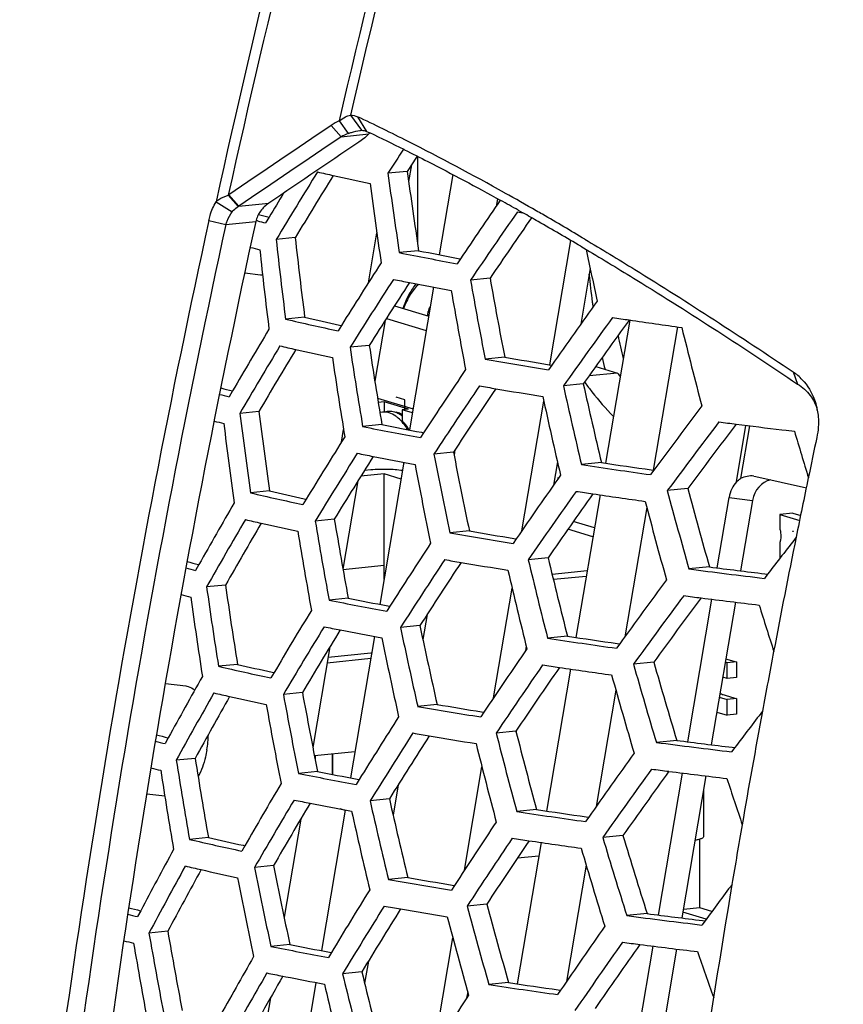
# Model space of a CAD drawing. Header units: millimetres. Extents: x 0 to 420, y 0 to 297.
# Tile 57 of 256: x 148 to 154, y 74 to 81. Entities that reach past the tile are written whole.
import ezdxf

# ---------------------------------------------------------------- set-up
doc = ezdxf.new("R2010")
doc.units = ezdxf.units.MM
doc.header["$LTSCALE"] = 23.1
doc.layers.get('0').update_dxf_attribs({"linetype": 'CONTINUOUS'})
doc.layers.add('02___PRT_ALL_AXES', color=7, linetype='CONTINUOUS')
doc.layers.add('COLOR18', color=7, linetype='CONTINUOUS')

msp = doc.modelspace()

# ---------------------------------------------------------------- linework, layer by layer
at = {"color": 7, "linetype": 'Continuous'}
for p, q in [((150.1023, 80.3659), (150.1698, 80.2702)), ((150.1872, 80.4087), (150.2689, 80.2943)), ((150.2403, 80.3965), (150.3078, 80.2866)), ((150.0414, 80.3318), (150.1166, 80.2462)), ((150.3078, 80.2866), (150.3323, 80.275)), ((150.1166, 80.2462), (150.3243, 80.267)), ((150.3243, 80.267), (150.2943, 80.2367)), ((150.5905, 80.1494), (150.5933, 80.1479)), ((150.5905, 80.1493), (150.5933, 80.1479)), ((150.6914, 80.0979), (150.6914, 79.4428)), ((150.6139, 79.9858), (150.4686, 79.9712)), ((150.645, 80.0336), (150.6242, 79.9104)), ((150.9555, 79.9616), (150.8535, 79.3587)), ((149.2679, 79.8054), (149.3438, 79.7214)), ((149.2718, 79.808), (149.3471, 79.7232)), ((151.2916, 79.7801), (151.2817, 79.7213)), ((151.313, 79.769), (151.3167, 79.767)), ((151.3138, 79.7678), (151.3175, 79.7658)), ((151.3458, 79.824), (151.3478, 79.8228)), ((151.3464, 79.8229), (151.3485, 79.8217)), ((149.1764, 79.7571), (149.2984, 79.6816)), ((149.3471, 79.7232), (149.5722, 79.7458)), ((151.4479, 79.6938), (151.4833, 79.6739)), ((149.1216, 79.6152), (149.2501, 79.586)), ((149.4884, 79.613), (149.4767, 79.6159)), ((149.5754, 79.6416), (149.5492, 79.5979)), ((151.4415, 79.6809), (151.4834, 79.6736)), ((149.2501, 79.586), (149.4749, 79.6085)), ((149.7716, 79.487), (149.628, 79.4726)), ((150.3217, 79.1476), (150.385, 79.5221)), ((151.6866, 78.5309), (151.8447, 79.4654)), ((150.6995, 79.389), (150.554, 79.3745)), ((151.9184, 79.4221), (151.959, 79.398)), ((151.0138, 79.3281), (150.9887, 79.2907)), ((150.9963, 79.3314), (151.0139, 79.3281)), ((151.989, 79.2564), (151.9178, 78.8356)), ((151.2361, 79.1823), (151.0891, 79.1676)), ((150.8121, 79.1142), (150.6305, 78.0405)), ((150.5171, 78.9734), (150.7752, 78.8958)), ((149.8424, 78.8887), (149.6988, 78.8743)), ((150.4574, 78.8801), (150.7573, 78.7899)), ((150.7711, 78.9317), (150.781, 78.9301)), ((150.1185, 78.8267), (150.0933, 78.7866)), ((150.1037, 78.83), (150.1185, 78.8267)), ((150.4472, 78.8642), (150.37, 78.408)), ((152.2862, 78.8676), (152.1039, 77.7901)), ((152.6445, 78.8173), (152.462, 77.7388)), ((150.3283, 78.6769), (150.1837, 78.6624)), ((151.3467, 78.5881), (151.1993, 78.5733)), ((151.6999, 78.5287), (151.6753, 78.4937)), ((151.6814, 78.5317), (151.7, 78.5287)), ((152.0312, 78.5181), (152.1954, 78.4687)), ((152.1954, 78.4687), (151.9805, 78.4471)), ((153.5144, 78.4774), (153.5487, 78.3857)), ((151.9376, 78.3868), (151.788, 78.3718)), ((151.9475, 78.3996), (151.9507, 78.3953)), ((151.948, 78.4014), (151.9512, 78.3972)), ((149.3, 78.3338), (149.2747, 78.2901)), ((150.3906, 78.2798), (150.6574, 78.1995)), ((150.5955, 78.2673), (150.5305, 78.2869)), ((150.5957, 78.2674), (150.5307, 78.2869)), ((150.4396, 78.2523), (150.3958, 78.2479)), ((150.4396, 78.2523), (150.4396, 78.1751)), ((150.6229, 78.1971), (150.4396, 78.2523)), ((150.5955, 78.1971), (150.5955, 78.2673)), ((150.5957, 78.1971), (150.5957, 78.2674)), ((151.4754, 77.2827), (151.6404, 78.2579)), ((149.4982, 78.1793), (149.3552, 78.165)), ((150.4268, 78.1751), (150.4081, 78.1732)), ((150.4757, 78.18), (150.4701, 78.1794)), ((150.6229, 78.1971), (150.5753, 78.1923)), ((150.5753, 78.1923), (150.5753, 78.1088)), ((150.6523, 78.1692), (150.5753, 78.1923)), ((150.4234, 78.0811), (150.2786, 78.0666)), ((153.0889, 77.6505), (153.1607, 78.0751)), ((153.1877, 78.0718), (153.1206, 77.6749)), ((150.1189, 77.9493), (150.135, 78.0443)), ((150.7371, 78.0201), (150.7127, 77.9828)), ((150.7203, 78.0233), (150.7372, 78.0201)), ((153.4291, 78.0421), (153.4639, 78.038)), ((153.4639, 78.0379), (153.525, 78.0307)), ((150.9611, 77.8745), (150.8148, 77.8598)), ((150.972, 77.891), (150.9654, 77.8521)), ((150.5894, 77.7973), (150.4086, 76.7287)), ((151.7427, 77.8011), (151.7129, 77.6247)), ((152.0741, 77.7951), (151.9238, 77.7801)), ((150.4407, 77.7096), (150.2648, 77.6919)), ((150.3407, 77.7396), (150.2915, 77.7347)), ((150.4407, 76.9187), (150.4407, 77.7096)), ((150.568, 77.6713), (150.4407, 77.7096)), ((152.4679, 77.738), (152.4435, 77.7048)), ((152.4485, 77.7407), (152.4679, 77.7379)), ((153.2192, 77.6933), (153.2352, 77.6906)), ((153.2352, 77.6906), (153.6155, 77.6063)), ((150.243, 77.657), (150.1307, 76.9936)), ((149.5785, 77.582), (149.4355, 77.5677)), ((152.0636, 77.5521), (151.8822, 76.4797)), ((152.7223, 77.5996), (152.5692, 77.5842)), ((149.8541, 77.5201), (149.8297, 77.4799)), ((149.8395, 77.5232), (149.8542, 77.52)), ((152.9439, 77.0032), (153.0335, 77.5325)), ((153.0335, 77.5325), (153.2103, 77.5109)), ((153.2103, 77.5109), (153.1206, 76.981)), ((152.4146, 77.4584), (152.25, 76.4856)), ((153.5131, 77.4147), (153.4159, 77.405)), ((153.4159, 77.405), (153.4159, 77.2934)), ((153.4159, 77.405), (153.565, 77.3601)), ((153.5131, 77.4147), (153.5726, 77.3968)), ((150.0656, 77.3703), (149.9217, 77.3559)), ((152.0216, 77.3036), (151.862, 77.3516)), ((151.0811, 77.2812), (150.9343, 77.2665)), ((152.0104, 77.2375), (151.8218, 77.2942)), ((151.4336, 77.2218), (151.4096, 77.1868)), ((151.4157, 77.2247), (151.4336, 77.2218)), ((153.4159, 77.1949), (153.4159, 77.0796)), ((149.0475, 77.0283), (149.0229, 76.9846)), ((149.0442, 77.0291), (149.0475, 77.0283)), ((150.4407, 77.0202), (150.13, 76.989)), ((151.6728, 77.08), (151.5239, 77.065)), ((151.9669, 76.9803), (151.7031, 76.9539)), ((152.886, 77.0107), (152.7319, 76.9952)), ((153.323, 76.9563), (153.2987, 76.9247)), ((153.3027, 76.9587), (153.323, 76.9562)), ((153.3028, 76.9587), (153.3231, 76.9562)), ((149.2475, 76.8739), (149.1052, 76.8596)), ((151.96, 76.9395), (151.7126, 76.9147)), ((151.2628, 76.0257), (151.4024, 76.851)), ((150.1702, 76.7755), (150.026, 76.761)), ((152.7226, 75.6952), (152.904, 76.7673)), ((153.0808, 76.7453), (152.8993, 75.673)), ((150.4834, 76.7145), (150.4596, 76.6772)), ((150.4672, 76.7175), (150.4834, 76.7145)), ((150.7624, 76.6519), (150.7309, 76.4654)), ((150.709, 76.5689), (150.5633, 76.5543)), ((150.3676, 76.4868), (150.1877, 75.4234)), ((151.8186, 76.4893), (151.669, 76.4743)), ((152.2115, 76.432), (152.1878, 76.3989)), ((152.1927, 76.4347), (152.2115, 76.432)), ((152.1928, 76.4347), (152.2115, 76.432)), ((150.0318, 76.4086), (149.9039, 75.6529)), ((150.3407, 76.3609), (150.0182, 76.3286)), ((151.5082, 76.415), (151.5021, 76.3786)), ((150.3395, 76.3207), (150.0113, 76.2878)), ((152.4674, 76.2938), (152.315, 76.2785)), ((153.0189, 76.2896), (153.0044, 76.2939)), ((153.0712, 76.2988), (153.0084, 76.3177)), ((153.0882, 76.2965), (153.0189, 76.2896)), ((153.0189, 76.1714), (153.0189, 76.2896)), ((153.0712, 76.2988), (153.0782, 76.2995)), ((153.0782, 76.2995), (153.0882, 76.2965)), ((153.0882, 76.2965), (153.0882, 76.1784)), ((149.3373, 76.2776), (149.1949, 76.2633)), ((149.6125, 76.2156), (149.5887, 76.1755)), ((149.5982, 76.2188), (149.6125, 76.2156)), ((151.842, 76.2423), (151.6614, 75.1744)), ((153.0189, 76.1714), (152.9854, 76.1815)), ((153.0882, 76.1784), (153.0189, 76.1714)), ((149.8257, 76.066), (149.6823, 76.0516)), ((152.1822, 76.0848), (152.0339, 75.208)), ((152.96, 76.0315), (153.0189, 76.0138)), ((152.9782, 76.0539), (152.9635, 76.0524)), ((152.9782, 76.0539), (152.9882, 76.0509)), ((152.9812, 76.0502), (152.9882, 76.0509)), ((153.0712, 76.0231), (152.9812, 76.0502)), ((153.0882, 76.0208), (153.0189, 76.0138)), ((153.0189, 75.8957), (153.0189, 76.0138)), ((153.0712, 76.0231), (153.0782, 76.0238)), ((153.0782, 76.0238), (153.0882, 76.0208)), ((153.0882, 76.0208), (153.0882, 75.9026)), ((150.8383, 75.9766), (150.6921, 75.9619)), ((151.1901, 75.9172), (151.1667, 75.8822)), ((151.1729, 75.92), (151.1901, 75.9172)), ((152.941, 75.9191), (153.0189, 75.8957)), ((153.0882, 75.9026), (153.0189, 75.8957)), ((151.4309, 75.7755), (151.2826, 75.7606)), ((148.8175, 75.7251), (148.7936, 75.6814)), ((148.8144, 75.7259), (148.8175, 75.7251)), ((152.6404, 75.7058), (152.4869, 75.6904)), ((150.2209, 75.6194), (149.9164, 75.5889)), ((153.0764, 75.6513), (153.0526, 75.6198)), ((153.0567, 75.6537), (153.0764, 75.6513)), ((153.0567, 75.6537), (153.0764, 75.6513)), ((149.0193, 75.5708), (148.8776, 75.5566)), ((149.9233, 75.5539), (149.9233, 75.5896)), ((150.053, 75.4496), (150.053, 75.6026)), ((150.0543, 75.4493), (150.0543, 75.6027)), ((149.9396, 75.4721), (149.796, 75.4577)), ((151.0433, 74.7285), (151.1751, 75.5076)), ((150.2522, 75.4111), (150.2291, 75.3738)), ((150.2367, 75.4141), (150.2522, 75.4111)), ((152.5022, 74.3923), (152.6829, 75.4602)), ((152.8596, 75.4382), (152.6789, 74.37)), ((150.5458, 75.3715), (150.5073, 75.1438)), ((152.8407, 75.3265), (152.8407, 74.9798)), ((150.4795, 75.2657), (150.3344, 75.2511)), ((150.1469, 75.1817), (149.968, 74.1244)), ((150.1463, 75.1785), (150.1089, 75.1898)), ((151.5859, 75.1857), (151.4369, 75.1707)), ((149.8128, 75.1144), (149.6878, 74.3754)), ((151.978, 75.1284), (151.9549, 75.0953)), ((151.9599, 75.131), (151.978, 75.1284)), ((151.9599, 75.131), (151.9781, 75.1284)), ((149.1184, 74.9754), (148.9766, 74.9612)), ((152.2355, 74.9903), (152.0836, 74.975)), ((152.8139, 74.4457), (152.8139, 74.9626)), ((149.3932, 74.9135), (149.3701, 74.8733)), ((149.3796, 74.9165), (149.3932, 74.9135)), ((151.6214, 74.9379), (151.4415, 73.8745)), ((151.6041, 74.8358), (151.4417, 74.8195)), ((149.6082, 74.764), (149.4654, 74.7496)), ((151.9592, 74.7665), (151.8112, 73.8915)), ((150.6181, 74.6743), (150.4725, 74.6597)), ((150.9692, 74.6149), (150.9465, 74.5798)), ((150.9526, 74.6176), (150.9692, 74.6149)), ((151.2116, 74.4732), (151.0639, 74.4584)), ((152.8139, 74.4457), (152.6896, 74.4332)), ((152.9042, 74.4185), (152.8139, 74.4457)), ((148.6096, 74.4241), (148.5866, 74.3804)), ((148.6069, 74.4248), (148.6097, 74.4241)), ((152.4176, 74.4032), (152.2647, 74.3879)), ((152.8622, 74.3617), (152.6864, 74.4145)), ((152.8527, 74.3487), (152.8295, 74.3171)), ((152.8335, 74.351), (152.8526, 74.3487)), ((152.8336, 74.351), (152.8527, 74.3487)), ((148.8134, 74.2699), (148.6721, 74.2557)), ((150.8163, 73.3869), (150.9572, 74.2198)), ((149.7313, 74.171), (149.5882, 74.1566)), ((152.2826, 73.0944), (152.4626, 74.1581)), ((152.6393, 74.1361), (152.4593, 73.072)), ((150.0434, 74.11), (150.0209, 74.0727)), ((150.0286, 74.1128), (150.0434, 74.11)), ((150.3214, 74.0452), (150.2933, 73.8789)), ((149.679, 73.9325), (149.7003, 73.9284)), ((150.2724, 73.9647), (150.1278, 73.9502)), ((149.9274, 73.8846), (149.7493, 72.8318)), ((151.3758, 73.8844), (151.2273, 73.8695)), ((149.5852, 73.7688), (149.4811, 73.1536)), ((151.0684, 73.8154), (151.0603, 73.7671)), ((151.7672, 73.8271), (151.7446, 73.794)), ((151.7496, 73.8296), (151.7671, 73.8271)), ((151.7496, 73.8296), (151.7672, 73.8271))]:
    msp.add_line(p, q, dxfattribs=at)
at = {"color": 40, "linetype": 'Continuous'}
for p, q in [((151.7452, 77.6817), (151.745, 77.6817)), ((151.7462, 77.678), (151.7464, 77.678)), ((151.7474, 77.6793), (151.7476, 77.6793)), ((153.5124, 77.2763), (153.5125, 77.2764)), ((153.5135, 77.2794), (153.5137, 77.2794)), ((153.5148, 77.2776), (153.5147, 77.2776))]:
    msp.add_line(p, q, dxfattribs=at)
at = {"color": 7, "linetype": 'Continuous'}
for centre, radius, start, end in [((229.8392, 62.0056), 81.8234, 164.01039, 167.032981), ((229.8722, 61.9957), 81.7847, 164.010409, 166.988891), ((227.7886, 62.6206), 82.298, 164.59964, 167.557448), ((227.8376, 62.6057), 82.3296, 164.636334, 167.554806), ((229.6239, 62.0686), 82.2902, 164.593784, 167.552809), ((229.584, 62.0804), 82.3277, 164.636318, 167.601438), ((150.2733, 79.9894), 0.4135, 114.42215, 124.11022), ((143.4492, 66.0343), 15.8869, 63.16951, 64.69284), ((315.8275, -164.1278), 295.3735, 124.144092, 124.324677), ((315.5678, -164.0321), 295.0355, 124.110021, 124.290698), ((150.316, 79.8749), 0.4214, 110.29755, 118.23908), ((150.456, 80.1366), 0.1854, 131.79948, 135.2846), ((143.6474, 66.2106), 15.5723, 63.52155, 64.57822), ((141.8853, 62.9444), 19.35, 60.73059, 63.16676), ((190.2927, 54.1459), 47.4648, 146.7775, 147.03717), ((190.1675, 54.2787), 47.1735, 146.81393, 146.97891), ((188.6963, 55.9252), 45.6159, 148.17194, 148.92169), ((154.9627, 101.6742), 22.2665, 256.96227, 257.27481), ((187.7221, 85.0041), 37.4459, 187.70173, 188.62414), ((188.5879, 56.0509), 45.3426, 148.18476, 148.87772), ((155.2809, 103.0866), 23.7143, 257.27646, 257.96021), ((187.8442, 85.0154), 37.7144, 187.68612, 188.60196), ((187.8104, 84.8075), 37.7968, 187.46947, 188.38317), ((149.4966, 79.4787), 0.3988, 124.32438, 124.99532), ((188.3361, 56.3817), 45.2042, 148.76505, 149.03256), ((191.2721, 52.1946), 48.5485, 145.3925, 146.0207), ((140.6655, 60.5182), 21.9992, 60.65111, 61.04236), ((140.0913, 59.6834), 23.0718, 60.12302, 60.79768), ((149.5324, 79.3819), 0.3884, 118.48902, 119.05563), ((139.4578, 58.5753), 24.3482, 60.00578, 60.1294), ((228.8397, 62.2322), 81.5914, 167.698915, 173.361883), ((154.1449, 98.205), 19.1663, 255.93911, 256.12626), ((153.9995, 97.104), 18.0142, 255.51973, 255.78318), ((191.3917, 51.8773), 48.6729, 145.16372, 145.89664), ((191.2697, 52.0011), 48.389, 145.17238, 145.82505), ((140.1062, 59.5253), 23.1388, 60.21978, 60.54834), ((138.8228, 57.4782), 25.6157, 59.17258, 60.00235), ((228.8554, 62.2276), 81.4759, 167.698915, 173.361883), ((228.9729, 62.2182), 81.3778, 167.66081, 173.33153), ((139.3389, 58.1869), 24.6815, 59.3579, 60.21703), ((187.54, 83.6553), 38.142, 186.2958, 187.20071), ((187.4252, 83.6397), 37.8819, 186.29358, 187.2047), ((154.0936, 97.9704), 19.1322, 255.90433, 256.12453), ((187.4758, 83.4443), 38.1855, 186.08492, 186.98875), ((156.336, 107.5933), 28.762, 258.69866, 259.30092), ((187.826, 86.7886), 36.6201, 191.64517, 192.26634), ((156.441, 108.7505), 29.9601, 258.66806, 259.51457), ((189.6399, 54.0349), 46.6538, 147.21553, 147.89988), ((189.7642, 53.7202), 46.7838, 147.04003, 147.78237), ((156.0857, 106.9551), 28.3359, 258.65214, 258.90031), ((187.929, 85.6885), 37.4125, 190.03778, 190.9634), ((187.7938, 85.6779), 37.1302, 190.07515, 191.00786), ((157.2233, 79.7207), 5.2676, 185.54043, 187.83508), ((189.6589, 53.8374), 46.5177, 147.03455, 147.72528), ((156.3974, 108.5485), 29.9595, 258.90186, 259.51351), ((187.9281, 85.4852), 37.5324, 189.8117, 190.73406), ((191.9818, 50.1682), 49.2641, 144.1673, 144.85248), ((157.1867, 79.7159), 5.2307, 187.8376, 188.24792), ((155.0479, 101.9811), 23.7178, 256.96588, 257.94222), ((154.9337, 100.9094), 22.6015, 256.98185, 257.6607), ((149.8898, 79.0527), 0.8896, 350.02553, 352.18374), ((192.0479, 49.8851), 49.3188, 143.98156, 144.71786), ((158.4856, 120.9128), 42.4998, 261.4369, 261.60881), ((187.8037, 55.9272), 44.5487, 149.1101, 149.80344), ((191.9336, 49.9962), 49.048, 143.9391, 144.63148), ((158.7649, 122.8133), 44.4208, 261.61007, 262.12393), ((187.4981, 87.3795), 35.8588, 193.82368, 194.79696), ((156.4778, 79.6224), 4.3672, 191.50978, 193.82171), ((187.9521, 55.6028), 44.7076, 148.93376, 149.69113), ((154.6982, 100.4184), 22.322, 256.94723, 257.25922), ((187.8311, 84.3544), 38.0753, 188.59755, 189.50542), ((187.7072, 84.3402), 37.8055, 188.6154, 189.52977), ((187.8446, 55.7252), 44.4368, 148.94859, 149.64853), ((155.0163, 101.828), 23.767, 257.26085, 257.94202), ((187.7972, 84.1466), 38.1534, 188.38126, 189.28709), ((157.4388, 113.7497), 35.6855, 260.17057, 260.71552), ((156.8511, 79.6504), 4.8887, 192.5744, 193.65826), ((157.5318, 114.9662), 36.9398, 260.12914, 260.87767), ((190.5414, 51.9227), 47.5968, 146.06334, 146.74933), ((154.5728, 80.1416), 2.907, 215.13377, 215.76854), ((153.2833, 78.1356), 0.4126, 43.20096, 55.94354), ((153.7336, 95.8193), 18.0388, 255.48274, 255.77215), ((190.6391, 51.6233), 47.6899, 145.88273, 146.62294), ((157.1836, 112.9581), 35.1071, 260.11549, 260.31902), ((187.8007, 86.323), 36.88, 192.45051, 193.39367), ((187.6481, 86.3115), 36.5793, 192.51206, 193.46311), ((153.8761, 96.9042), 19.1744, 255.89005, 256.11468), ((190.5323, 51.7346), 47.4255, 145.85946, 146.5521), ((157.4822, 114.7139), 36.8882, 260.32042, 260.87613), ((187.8362, 86.1268), 37.0413, 192.21051, 193.14906), ((192.4328, 48.3016), 49.6356, 142.93013, 143.62633), ((153.216, 78.1018), 0.4889, 10.39097, 12.87034), ((187.5249, 82.9932), 38.4739, 187.20935, 188.10681), ((187.4084, 82.9748), 38.2123, 187.20946, 188.11308), ((150.439, 78.0529), 0.1228, 88.67623, 95.56879), ((150.439, 78.0507), 0.1249, 86.17986, 88.68151), ((150.4828, 78.0557), 0.1244, 101.50722, 106.58057), ((150.4822, 78.0583), 0.1217, 95.73019, 101.49563), ((150.4822, 78.0588), 0.1212, 94.19787, 95.72329), ((150.4686, 77.9915), 0.1948, 56.74671, 61.1828), ((153.8396, 96.7157), 19.1874, 255.89185, 256.11295), ((187.4602, 82.7818), 38.5127, 186.99874, 187.8952), ((156.1825, 107.4752), 29.9954, 258.64849, 259.49299), ((156.0773, 106.322), 28.8013, 258.67896, 259.28069), ((150.2372, 77.8128), 0.444, 33.23908, 36.11506), ((150.2018, 77.7894), 0.4865, 31.54378, 33.25474), ((192.4632, 48.041), 49.642, 142.7325, 143.47845), ((192.336, 48.1535), 49.359, 142.67091, 143.3754), ((159.4408, 128.0951), 50.4126, 262.61076, 262.75987), ((159.6545, 129.7815), 52.1125, 262.76046, 263.13905), ((188.8972, 53.7365), 45.7167, 147.96055, 148.6518), ((186.9341, 87.8989), 34.836, 196.4559, 197.05828), ((231.6306, 61.4482), 79.6726, 168.020612, 168.244577), ((189.0222, 53.425), 45.8425, 147.78201, 148.53193), ((188.9177, 53.5393), 45.5786, 147.77821, 148.47594), ((155.831, 105.6849), 28.3759, 258.63292, 258.88084), ((156.1425, 107.274), 29.9953, 258.88238, 259.4922), ((187.9303, 85.0295), 37.8016, 190.93325, 191.85064), ((187.7934, 85.0157), 37.5183, 190.97265, 191.89704), ((187.9296, 84.8268), 37.9175, 190.70777, 191.622), ((158.5608, 121.7893), 44.5069, 261.42389, 262.09989), ((158.4812, 120.5338), 43.2163, 261.47396, 261.97558), ((191.2349, 49.9297), 48.2598, 144.86922, 145.56119), ((231.6039, 61.4537), 79.6453, 168.244569, 168.572103), ((154.8012, 100.7203), 23.7663, 256.95186, 257.92541), ((154.6864, 99.6501), 22.6515, 256.96776, 257.64459), ((191.3023, 49.6483), 48.3114, 144.68032, 145.424), ((191.1887, 49.7568), 48.0423, 144.63889, 145.33817), ((158.2284, 119.5946), 42.4921, 261.41199, 261.58386), ((158.5074, 121.4873), 44.4052, 261.58511, 262.09801), ((187.4312, 86.8965), 36.0843, 194.95558, 195.92585), ((187.256, 86.8819), 35.7594, 195.04493, 196.02429), ((187.0756, 55.5824), 43.6584, 149.87867, 150.57915), ((187.5074, 86.7108), 36.2921, 194.69612, 195.66009), ((187.2243, 55.2618), 43.8125, 149.69926, 150.4646), ((187.1177, 55.381), 43.5442, 149.71613, 150.42334), ((154.4552, 99.1608), 22.3732, 256.93353, 257.24513), ((154.7731, 100.568), 23.8159, 257.24674, 257.92542), ((187.8327, 83.6976), 38.4378, 189.4965, 190.39674), ((187.7071, 83.6805), 38.1668, 189.51652, 190.42318), ((187.7986, 83.4898), 38.5116, 189.28067, 190.17894), ((157.2829, 113.6693), 36.9523, 260.10721, 260.85441), ((157.1896, 112.4573), 35.7025, 260.14849, 260.69314), ((189.8029, 51.6473), 46.6304, 146.78848, 147.48143), ((192.5265, 46.6758), 49.536, 141.91077, 142.31779), ((231.5418, 61.4662), 79.582, 168.572055, 169.20331), ((153.4933, 94.5489), 18.0759, 255.47164, 255.75104), ((189.9017, 51.3505), 46.7199, 146.60479, 147.35262), ((189.7957, 51.459), 46.4573, 146.58288, 147.2826), ((156.9385, 111.6683), 35.1264, 260.09394, 260.29738), ((157.2368, 113.4184), 36.9017, 260.29877, 260.85318), ((187.8141, 85.6628), 37.2947, 193.32864, 194.26322), ((187.6599, 85.6479), 36.993, 193.39195, 194.3343), ((153.6402, 95.6479), 19.226, 255.87869, 256.10398), ((187.8501, 85.4679), 37.4525, 193.08953, 194.01962), ((159.5015, 129.0894), 52.5322, 262.59594, 263.21887), ((159.4362, 127.8152), 51.2251, 262.65348, 263.12316), ((187.4063, 82.3138), 38.5446, 188.11337, 189.00978), ((191.6946, 48.0756), 48.6107, 143.61117, 144.31436), ((153.6068, 95.4582), 19.2374, 255.87998, 256.10242), ((187.5245, 82.335), 38.8076, 188.11099, 189.00132), ((187.4593, 82.123), 38.8418, 187.90074, 188.79013), ((155.9455, 106.1997), 30.0279, 258.63066, 259.47333), ((155.84, 105.0501), 28.8375, 258.66102, 259.26226), ((191.7266, 47.816), 48.6147, 143.41025, 144.16377), ((191.6002, 47.9257), 48.3335, 143.34932, 144.06093), ((159.1931, 126.7451), 50.3719, 262.58543, 262.73456), ((159.4465, 128.7408), 52.3837, 262.73567, 263.21678), ((186.9502, 87.2217), 35.2885, 197.30674, 197.90326), ((188.1704, 53.4195), 44.7926, 148.70926, 149.40769), ((188.2961, 53.1112), 44.9142, 148.52765, 149.28552), ((188.1925, 53.2226), 44.6524, 148.52557, 149.23062), ((155.5977, 104.4143), 28.4129, 258.61544, 258.86322), ((155.9089, 105.9996), 30.0285, 258.86474, 259.47281), ((187.9461, 84.3753), 38.1921, 191.81656, 192.72606), ((187.8077, 84.3584), 37.9077, 191.85791, 192.77432), ((187.9455, 84.1732), 38.3041, 191.59176, 192.4982), ((158.3214, 120.4659), 44.4918, 261.40083, 262.07594), ((158.2415, 119.2152), 43.206, 261.45074, 261.95221), ((150.4175, 75.5949), 0.7698, 95.31081, 95.72306), ((190.5029, 49.6722), 47.2683, 145.57411, 146.27317), ((231.4614, 61.4816), 79.5, 169.203354, 169.531703), ((187.2777, 86.2132), 36.196, 195.90532, 196.87548), ((154.5758, 99.458), 23.8107, 256.93913, 257.91014), ((154.4604, 98.3892), 22.6974, 256.95498, 257.63012), ((190.5716, 49.3927), 47.3169, 145.38203, 146.13345), ((190.4589, 49.4984), 47.0496, 145.34163, 146.04814), ((157.9927, 118.2804), 42.4858, 261.38931, 261.56118), ((158.2715, 120.166), 44.3918, 261.56242, 262.0744), ((187.4544, 86.2316), 36.5218, 195.81456, 196.77577), ((186.3641, 55.2195), 42.7812, 150.65152, 151.35943), ((187.5315, 86.0478), 36.7265, 195.55637, 196.51142), ((186.5132, 54.9027), 42.9304, 150.46905, 151.24268), ((154.2334, 97.9016), 22.4204, 256.9211, 257.2325), ((187.7216, 83.0253), 38.5296, 190.40593, 191.30519), ((186.4077, 55.0187), 42.6647, 150.488, 151.20278), ((154.5511, 99.3066), 23.8609, 257.23409, 257.91036), ((187.8486, 83.0453), 38.8018, 190.38382, 191.27674), ((187.8144, 82.8375), 38.8713, 190.16854, 191.05956), ((157.0554, 112.3742), 36.9641, 260.0873, 260.83327), ((156.9619, 111.1662), 35.7184, 260.12844, 260.6728), ((191.7992, 46.4546), 48.4964, 142.57646, 142.98404), ((231.377, 61.4971), 79.4143, 169.531658, 170.158252), ((189.08, 51.3533), 45.6768, 147.51725, 148.21747), ((189.1798, 51.0591), 45.7626, 147.33046, 148.08627), ((156.7147, 110.3799), 35.1445, 260.07437, 260.27782), ((187.8418, 85.0081), 37.7106, 194.19497, 195.12132), ((187.6862, 84.9898), 37.4079, 194.25996, 195.19398), ((153.4253, 94.3892), 19.2727, 255.86816, 256.09432), ((153.2775, 93.2896), 18.122, 255.46116, 255.74239), ((189.0746, 51.1648), 45.5021, 147.30994, 148.01707), ((157.0128, 112.1248), 36.9147, 260.2792, 260.83235), ((159.2717, 127.7352), 52.4852, 262.57255, 263.19491), ((159.206, 126.4659), 51.183, 262.62994, 263.09958), ((187.8783, 84.8143), 37.8648, 193.95682, 194.8788), ((187.5384, 81.6809), 39.1429, 189.00153, 189.88501), ((187.4186, 81.6568), 38.8786, 189.0061, 189.8956), ((190.9713, 47.8307), 47.5987, 144.29504, 145.00553), ((153.3948, 94.198), 19.2822, 255.86869, 256.09291), ((187.4726, 81.4683), 39.1726, 188.79173, 189.67434), ((155.6239, 103.7776), 28.8706, 258.64479, 259.24557), ((191.0051, 47.5721), 47.6004, 144.09078, 144.85224), ((190.8796, 47.6789), 47.3211, 144.03052, 144.7496), ((158.967, 125.4021), 50.3357, 262.56242, 262.71162), ((159.2202, 127.3893), 52.339, 262.71272, 263.19317), ((155.7296, 104.9239), 30.0577, 258.61453, 259.45553), ((186.9815, 86.5507), 35.7423, 198.1459, 198.73427), ((187.4598, 53.0844), 43.8814, 149.46224, 150.16816), ((187.5862, 52.7794), 43.9987, 149.27757, 150.04373), ((155.3855, 103.1431), 28.447, 258.59963, 258.84739), ((187.976, 83.7261), 38.5839, 192.68855, 193.59049), ((187.8362, 83.7062), 38.2984, 192.73178, 193.64054), ((187.4836, 52.8877), 43.7392, 149.27724, 149.98991), ((155.6966, 104.725), 30.0592, 258.84891, 259.45526), ((187.9756, 83.5245), 38.6919, 192.46451, 193.36347), ((158.1034, 119.1469), 44.4786, 261.37994, 262.05424), ((158.0232, 117.9005), 43.1972, 261.42972, 261.93104), ((189.7861, 49.3963), 46.2897, 146.28253, 146.98901), ((231.2938, 61.5117), 79.3297, 170.158303, 170.486854), ((154.3712, 98.1941), 23.851, 256.92766, 257.89639), ((154.2557, 97.1278), 22.7402, 256.94347, 257.61794), ((189.8563, 49.1186), 46.3352, 146.08726, 146.84678), ((189.7445, 49.2215), 46.0699, 146.04791, 146.76198), ((157.7784, 116.97), 42.4807, 261.36878, 261.54073), ((158.0569, 118.849), 44.3803, 261.54196, 262.05303), ((187.4922, 85.5726), 36.9604, 196.66216, 197.61468), ((187.3141, 85.5506), 36.6337, 196.75426, 197.71561), ((185.6698, 54.8389), 41.917, 151.42926, 152.14489), ((187.5701, 85.3906), 37.1619, 196.4053, 197.3518), ((185.819, 54.526), 42.0613, 151.24373, 152.02601), ((185.7148, 54.6387), 41.7982, 151.26483, 151.98747), ((154.0325, 96.6407), 22.4633, 256.90992, 257.22128), ((154.3501, 98.0438), 23.9019, 257.22286, 257.8968), ((187.8786, 82.3977), 39.1672, 191.26031, 192.14621), ((187.7501, 82.3747), 38.8938, 191.28444, 192.17661), ((187.8442, 82.1897), 39.2325, 191.04564, 191.92972), ((156.849, 111.0808), 36.9751, 260.06933, 260.8142), ((156.7553, 109.8764), 35.7331, 260.11036, 260.65444), ((188.3728, 51.0412), 44.736, 148.25024, 148.95805), ((231.0706, 61.5483), 79.1036, 170.486316, 172.747259), ((191.0882, 46.2138), 47.4713, 143.24153, 143.65325), ((153.0825, 92.0276), 18.1628, 255.45113, 255.73465), ((188.4736, 50.7496), 44.8182, 148.06035, 148.8245), ((188.3695, 50.8524), 44.5597, 148.04125, 148.7561), ((156.512, 109.0927), 35.1613, 260.05675, 260.26028), ((156.8099, 110.833), 36.927, 260.26165, 260.81357), ((187.8837, 84.3589), 38.1276, 195.05034, 195.9688), ((187.7267, 84.3373), 37.824, 195.11694, 196.04297), ((153.2311, 93.128), 19.3144, 255.85836, 256.08564), ((187.9206, 84.1662), 38.2783, 194.81322, 195.72742), ((159.0632, 126.3885), 52.4432, 262.55143, 263.17327), ((158.9972, 125.1237), 51.1455, 262.6087, 263.07829), ((190.2633, 47.5672), 46.5997, 144.98229, 145.70042), ((187.5663, 81.0311), 39.4798, 189.88173, 190.75865), ((187.445, 81.0041), 39.2142, 189.88842, 190.77129), ((153.2034, 92.935), 19.3217, 255.85793, 256.08439), ((187.4999, 80.8178), 39.5049, 189.67245, 190.54856), ((155.5347, 103.6479), 30.0848, 258.60004, 259.43954), ((155.4288, 102.5044), 28.9006, 258.63021, 259.23058), ((190.2988, 47.3096), 46.5991, 144.77466, 145.54443), ((190.1745, 47.4135), 46.3217, 144.71509, 145.44197), ((158.7622, 124.0658), 50.3037, 262.54168, 262.69099), ((159.0151, 126.0454), 52.2994, 262.69208, 263.17187), ((186.7657, 52.7316), 42.9831, 150.2201, 150.93381), ((187.0278, 85.8863), 36.1974, 198.97425, 199.55241), ((186.8927, 52.4297), 43.0961, 150.03237, 150.80716), ((186.9178, 52.4626), 42.9847, 150.03448, 150.45644), ((155.1942, 101.8714), 28.478, 258.58545, 258.83332), ((155.5252, 103.5559), 30.1948, 258.87722, 259.43863), ((188.0197, 83.0822), 38.9768, 193.55002, 194.44471), ((187.8787, 83.0592), 38.6904, 193.59505, 194.49648), ((188.0195, 82.8811), 39.081, 193.3268, 194.2186), ((157.9065, 117.8321), 44.4671, 261.36116, 262.03474), ((157.8261, 116.5895), 43.1896, 261.41082, 261.91201), ((189.085, 49.1022), 45.3237, 146.99507, 147.7093)]:
    msp.add_arc(centre, radius, start, end, dxfattribs=at)
for centre, major_axis, ratio, start_param, end_param in [((143.1468, -22.9797), (116.1197, 125.0854), 0.431812, 7.362758, 7.368405), ((153.202, 77.494), (-0.0167, 0.2), 0.907616, -0.186433, 0.371117), ((153.179, 77.4968), (0.0152, 0.1995), 0.744423, 0.749927, 1.448142), ((153.3895, 77.4711), (-0.0167, 0.2), 0.907616, 6.43136, 7.578855)]:
    msp.add_ellipse(centre, major_axis=major_axis, ratio=ratio, start_param=start_param, end_param=end_param, dxfattribs=at)
for points, knots in [([(158.2316, 80.7319), (157.6437, 81.1656), (156.486, 81.9824), (154.7643, 83.0829), (153.1431, 84.0061), (152.0837, 84.5264), (151.5773, 84.7482)], [0, 0, 0, 0, 0.281497, 0.545721, 0.78698, 1, 1, 1, 1]), ([(150.1023, 80.3659), (150.1176, 80.377), (150.1441, 80.3946), (150.1743, 80.4071), (150.1872, 80.4087)], [0, 0, 0, 0, 0.590937, 1, 1, 1, 1]), ([(150.1698, 80.2702), (150.1783, 80.2733), (150.2068, 80.2832), (150.2363, 80.2915), (150.2574, 80.2937)], [0, 0, 0, 0, 0.298052, 1, 1, 1, 1]), ([(150.5933, 80.1479), (150.6519, 80.1188), (150.8938, 79.9965), (151.133, 79.8686), (151.313, 79.769)], [0, 0, 0, 0, 0.241278, 1, 1, 1, 1]), ([(149.1764, 79.7571), (149.1825, 79.7629), (149.2096, 79.7849), (149.2427, 79.7983), (149.2679, 79.8054)], [0, 0, 0, 0, 0.244439, 1, 1, 1, 1]), ([(149.1216, 79.6152), (149.1244, 79.628), (149.1371, 79.6772), (149.1571, 79.7247), (149.1764, 79.7571)], [0, 0, 0, 0, 0.258178, 1, 1, 1, 1]), ([(149.2984, 79.6816), (149.3015, 79.6859), (149.3143, 79.7016), (149.3307, 79.7141), (149.3438, 79.7214)], [0, 0, 0, 0, 0.262004, 1, 1, 1, 1]), ([(149.5722, 79.7458), (149.5489, 79.7299), (149.5064, 79.6901), (149.4811, 79.6367), (149.4749, 79.6085)], [0, 0, 0, 0, 0.493648, 1, 1, 1, 1]), ([(149.2501, 79.586), (149.2529, 79.5946), (149.2652, 79.6283), (149.2826, 79.6601), (149.2984, 79.6816)], [0, 0, 0, 0, 0.254504, 1, 1, 1, 1]), ([(151.9497, 79.4749), (152.0752, 79.4), (152.6039, 79.0788), (153.1227, 78.7415), (153.5144, 78.4774)], [0, 0, 0, 0, 0.236279, 1, 1, 1, 1]), ([(151.959, 79.398), (152.0864, 79.3223), (152.6237, 78.9967), (153.1507, 78.6542), (153.5487, 78.3857)], [0, 0, 0, 0, 0.235865, 1, 1, 1, 1]), ([(150.6796, 79.1397), (150.6691, 79.1271), (150.6276, 79.0703), (150.5983, 79.0054), (150.5809, 78.9545)], [0, 0, 0, 0, 0.234325, 1, 1, 1, 1]), ([(150.6993, 79.1359), (150.6746, 79.1137), (150.6296, 79.0558), (150.5993, 78.9897), (150.5859, 78.953)], [0, 0, 0, 0, 0.458908, 1, 1, 1, 1]), ([(150.787, 78.9658), (150.7825, 78.9625), (150.7753, 78.9512), (150.7721, 78.9388), (150.7711, 78.9317)], [0, 0, 0, 0, 0.436355, 1, 1, 1, 1]), ([(151.9507, 78.3953), (151.9676, 78.3722), (152.0343, 78.2841), (152.1064, 78.2002), (152.1633, 78.1414)], [0, 0, 0, 0, 0.259182, 1, 1, 1, 1]), ([(153.5487, 78.3857), (153.585, 78.3637), (153.6488, 78.3064), (153.6861, 78.2294), (153.697, 78.19)], [0, 0, 0, 0, 0.510035, 1, 1, 1, 1]), ([(153.5841, 78.418), (153.6243, 78.3753), (153.6662, 78.3054), (153.6882, 78.23), (153.6926, 78.2107)], [0, 0, 0, 0, 0.747569, 1, 1, 1, 1]), ([(150.5452, 78.1305), (150.5398, 78.1352), (150.5191, 78.1516), (150.4952, 78.1644), (150.4767, 78.17)], [0, 0, 0, 0, 0.270387, 1, 1, 1, 1]), ([(150.5959, 78.0745), (150.592, 78.0799), (150.5767, 78.0999), (150.5593, 78.1184), (150.5452, 78.1305)], [0, 0, 0, 0, 0.265223, 1, 1, 1, 1]), ([(153.6969, 78.19), (153.6999, 78.1734), (153.7088, 78.1054), (153.7039, 78.0356), (153.6931, 77.985)], [0, 0, 0, 0, 0.245582, 1, 1, 1, 1]), ([(150.5753, 78.1088), (150.5797, 78.104), (150.5979, 78.0832), (150.6137, 78.0605), (150.6246, 78.0424)], [0, 0, 0, 0, 0.235461, 1, 1, 1, 1]), ([(150.579, 77.7347), (150.5413, 77.7409), (150.4616, 77.7459), (150.3819, 77.7438), (150.3407, 77.7396)], [0, 0, 0, 0, 0.4806, 1, 1, 1, 1]), ([(153.4159, 77.2934), (153.4183, 77.2852), (153.4251, 77.2529), (153.4242, 77.218), (153.4159, 77.1949)], [0, 0, 0, 0, 0.259855, 1, 1, 1, 1]), ([(152.8144, 74.9626), (152.8119, 74.9618), (152.8, 74.9585), (152.7878, 74.9561), (152.7782, 74.9546)], [0, 0, 0, 0, 0.216828, 1, 1, 1, 1]), ([(152.8407, 74.9798), (152.8407, 74.9761), (152.831, 74.9676), (152.8212, 74.9646), (152.8144, 74.9626)], [0, 0, 0, 0, 0.343436, 1, 1, 1, 1])]:
    msp.add_open_spline(points, degree=3, knots=knots, dxfattribs=at)
for points in [[(150.1872, 80.4087), (150.2054, 80.4085), (150.2239, 80.4042), (150.2403, 80.3965)], [(150.2574, 80.2937), (150.2612, 80.2941), (150.2651, 80.2943), (150.2689, 80.2943)], [(150.2689, 80.2943), (150.2821, 80.2944), (150.2957, 80.2918), (150.3078, 80.2866)], [(150.4767, 78.17), (150.4672, 78.1729), (150.4572, 78.1747), (150.4473, 78.1754)], [(150.5199, 78.1743), (150.5049, 78.1788), (150.4889, 78.1808), (150.4733, 78.1797)], [(150.5511, 78.1611), (150.5412, 78.1665), (150.5307, 78.1711), (150.5199, 78.1743)], [(150.5624, 78.1622), (150.5525, 78.1677), (150.5421, 78.1722), (150.5312, 78.1755)], [(150.5753, 78.1454), (150.5676, 78.1512), (150.5595, 78.1565), (150.5511, 78.1611)], [(153.0889, 77.6505), (153.098, 77.6603), (153.1088, 77.6687), (153.1206, 77.6749)]]:
    msp.add_open_spline(points, degree=3, dxfattribs=at)
at = {"layer": '02___PRT_ALL_AXES', "color": 7, "linetype": 'Continuous'}
for p, q in [((149.3938, 79.2222), (149.5107, 79.2079)), ((148.7962, 76.1336), (148.9483, 76.115)), ((148.6562, 75.3045), (148.7907, 75.2881))]:
    msp.add_line(p, q, dxfattribs=at)
for centre, radius, start, end in [((149.5244, 79.3196), 0.1125, 262.98022, 270.84216), ((150.9763, 75.8548), 0.4655, 349.2055, 350.99212), ((148.3115, 75.7698), 0.8072, 350.38758, 358.585)]:
    msp.add_arc(centre, radius, start, end, dxfattribs=at)
for points, knots in [([(148.9484, 76.115), (148.9544, 76.1143), (148.9788, 76.1093), (149.0011, 76.0962), (149.0155, 76.0839)], [0, 0, 0, 0, 0.24073, 1, 1, 1, 1]), ([(149.1074, 75.635), (149.1043, 75.6166), (149.0899, 75.5468), (149.0661, 75.4787), (149.0418, 75.4321)], [0, 0, 0, 0, 0.261836, 1, 1, 1, 1])]:
    msp.add_open_spline(points, degree=3, knots=knots, dxfattribs=at)
at = {"layer": 'COLOR18', "color": 9, "linetype": 'Continuous'}
for p, q in [((151.7464, 77.678), (151.7462, 77.678)), ((153.5137, 77.2794), (153.5135, 77.2794))]:
    msp.add_line(p, q, dxfattribs=at)
for points, knots in [([(151.745, 77.6817), (151.745, 77.6813), (151.7449, 77.6805), (151.7451, 77.6793), (151.7455, 77.6786), (151.7459, 77.6782), (151.7461, 77.6781), (151.7462, 77.678)], [0, 0, 0, 0, 0.25, 0.5, 0.75, 0.875, 1, 1, 1, 1]), ([(151.7464, 77.678), (151.7463, 77.6781), (151.7461, 77.6782), (151.7457, 77.6786), (151.7453, 77.6794), (151.7451, 77.6806), (151.7452, 77.6813), (151.7452, 77.6817)], [0, 0, 0, 0, 0.125, 0.25, 0.5, 0.75, 1, 1, 1, 1]), ([(153.5135, 77.2794), (153.5134, 77.2794), (153.5132, 77.2795), (153.5128, 77.2793), (153.5124, 77.2787), (153.5122, 77.2776), (153.5123, 77.2767), (153.5124, 77.2763)], [0, 0, 0, 0, 0.125, 0.25, 0.5, 0.75, 1, 1, 1, 1]), ([(153.5125, 77.2764), (153.5125, 77.2768), (153.5124, 77.2776), (153.5126, 77.2787), (153.513, 77.2793), (153.5134, 77.2795), (153.5136, 77.2795), (153.5137, 77.2794)], [0, 0, 0, 0, 0.25, 0.5, 0.75, 0.875, 1, 1, 1, 1])]:
    msp.add_open_spline(points, degree=3, knots=knots, dxfattribs=at)
for points in [[(151.7462, 77.678), (151.7465, 77.678), (151.747, 77.6781), (151.7473, 77.6789), (151.7474, 77.6793)], [(151.7476, 77.6793), (151.7474, 77.6789), (151.7472, 77.6781), (151.7466, 77.678), (151.7464, 77.678)], [(153.5147, 77.2776), (153.5145, 77.278), (153.5142, 77.2789), (153.5137, 77.2793), (153.5135, 77.2794)], [(153.5137, 77.2794), (153.5139, 77.2793), (153.5144, 77.279), (153.5147, 77.2781), (153.5148, 77.2776)]]:
    msp.add_open_spline(points, degree=3, dxfattribs=at)

doc.saveas('drawing.dxf')
